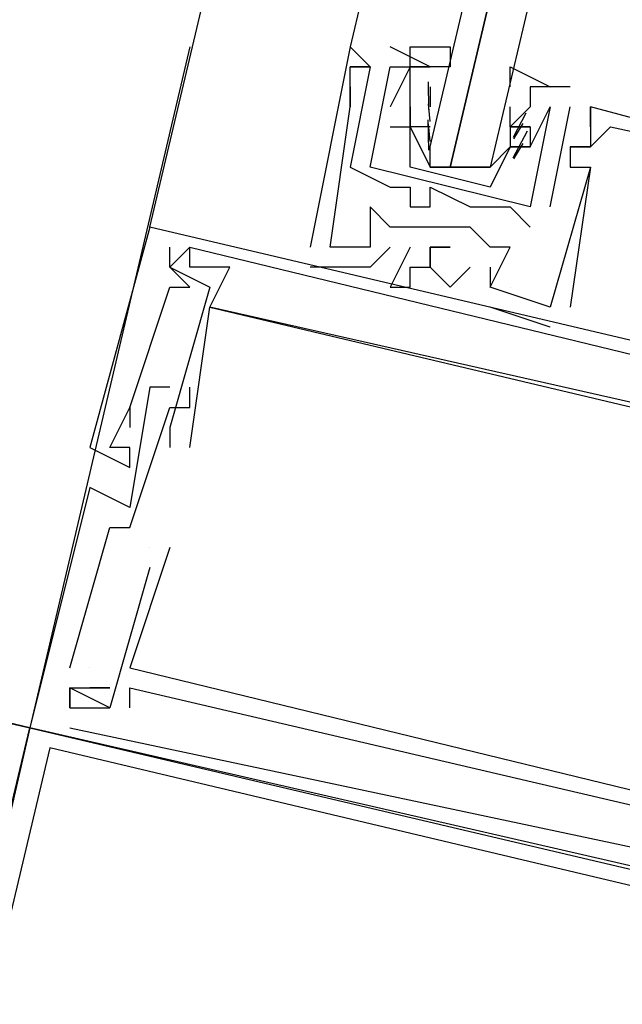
# Model space of a CAD drawing. Header units: feet. Extents: x -79 to 198, y -22 to 181.
# Tile 191 of 256: x 130.727 to 131.128, y 90.367 to 91.022. Entities that reach past the tile are written whole.
import ezdxf

# ---------------------------------------------------------------- set-up
doc = ezdxf.new("R2010")
doc.units = ezdxf.units.FT
doc.layers.add('A-LINEA', color=7, linetype='CONTINUOUS')

msp = doc.modelspace()

# ---------------------------------------------------------------- linework, layer by layer
at = {"layer": 'A-LINEA'}
for p, q in [((130.8133, 90.8844), (132.56, 98.2711)), ((131.3333, 92.6444), (130.9467, 91.0044)), ((130.84, 91.0044), (130.7333, 90.5511)), ((130.9467, 91.0044), (130.9467, 91.0044)), ((130.9467, 91.0044), (130.9467, 91.0044)), ((130.9467, 91.0044), (130.9467, 91.0044)), ((131, 90.9911), (130.9733, 91.0044)), ((130.9733, 91.0044), (130.9733, 91.0044)), ((131, 90.9911), (130.9733, 91.0044)), ((130.9733, 91.0044), (130.9733, 91.0044)), ((130.96, 90.9911), (130.9467, 90.9244)), ((130.9467, 90.9911), (130.9467, 90.9911)), ((130.9467, 90.9911), (130.9467, 90.9911)), ((130.96, 90.9911), (130.9467, 90.9244)), ((130.9467, 90.9911), (130.9467, 90.9911)), ((130.9467, 90.9911), (130.9467, 90.9911)), ((130.9467, 90.9911), (130.9467, 90.9911)), ((130.9467, 90.9911), (130.9467, 90.9911)), ((130.96, 90.9911), (130.96, 90.9911)), ((130.96, 90.9911), (130.96, 90.9911)), ((130.96, 90.9911), (130.96, 90.9911)), ((130.96, 90.9911), (130.96, 90.9911)), ((130.96, 90.9911), (130.96, 90.9911)), ((130.96, 90.9911), (130.96, 90.9911)), ((130.96, 90.9911), (130.96, 90.9911)), ((130.96, 90.9911), (130.96, 90.9911)), ((130.9733, 90.9911), (130.9733, 90.9911)), ((130.9733, 90.9911), (130.9733, 90.9911)), ((130.9733, 90.9911), (130.9733, 90.9911)), ((130.9733, 90.9911), (130.9733, 90.9911)), ((130.9867, 90.9911), (130.9867, 90.9911)), ((130.9867, 90.9911), (130.9867, 90.9911)), ((131, 90.9911), (131, 90.9911)), ((131, 90.9911), (131, 90.9911)), ((130.9467, 90.9778), (130.9467, 90.9778)), ((130.9467, 90.9778), (130.9467, 90.9778)), ((130.9467, 90.9778), (130.9467, 90.9778)), ((130.9867, 90.9778), (130.9867, 90.9778)), ((130.9867, 90.9778), (130.9867, 90.9778)), ((130.9992, 90.9627), (130.9989, 90.981)), ((131, 90.9778), (131, 90.9778)), ((131, 90.9778), (131, 90.9644)), ((131, 90.9778), (131, 90.9778)), ((131.0933, 90.9778), (131.0667, 90.9778)), ((131.0667, 90.9778), (131.0667, 90.9778)), ((131.0933, 90.9778), (131.0667, 90.9778)), ((131.0667, 90.9778), (131.0667, 90.9778)), ((131.0933, 90.9778), (131.0933, 90.9778)), ((131.0933, 90.9778), (131.0933, 90.9778)), ((130.9467, 90.9644), (130.9467, 90.9644)), ((130.9467, 90.9644), (130.9467, 90.9644)), ((130.9467, 90.9644), (130.9467, 90.9644)), ((130.9467, 90.9644), (130.9467, 90.9644)), ((130.9467, 90.9644), (130.9467, 90.9644)), ((130.9467, 90.9644), (130.9467, 90.9644)), ((130.9733, 90.9644), (130.9733, 90.9644)), ((130.9733, 90.9644), (130.9733, 90.9644)), ((130.9867, 90.9644), (130.9867, 90.9644)), ((130.9867, 90.9644), (130.9867, 90.9644)), ((130.9867, 90.9644), (130.9867, 90.9644)), ((130.9867, 90.9644), (130.9867, 90.9644)), ((130.9867, 90.9644), (130.9867, 90.9644)), ((130.9867, 90.9644), (130.9867, 90.9644)), ((130.9999, 90.9547), (130.9988, 90.9665)), ((131, 90.9644), (131, 90.9644)), ((131.0533, 90.9644), (131.0533, 90.9644)), ((131.0533, 90.9511), (131.0533, 90.9644)), ((131.0533, 90.9644), (131.0533, 90.9644)), ((131.08, 90.8978), (131.0933, 90.9644)), ((131.08, 90.9644), (131.08, 90.9644)), ((131.08, 90.8978), (131.0933, 90.9644)), ((131.08, 90.9644), (131.08, 90.9644)), ((131.0933, 90.9644), (131.0933, 90.9644)), ((131.0933, 90.9644), (131.0933, 90.9644)), ((131.1067, 90.9644), (131.1067, 90.9644)), ((131.1067, 90.9644), (131.1067, 90.9644)), ((131.1067, 90.9644), (131.1067, 90.9644)), ((131.1067, 90.9644), (131.1067, 90.9644)), ((131.1067, 90.9644), (131.1067, 90.9644)), ((131.1067, 90.9644), (131.1067, 90.9644)), ((130.9991, 90.9356), (130.9986, 90.9559)), ((131.0636, 90.9603), (131.0552, 90.9441)), ((130.9733, 90.9511), (130.9733, 90.9511)), ((130.9733, 90.9511), (130.9733, 90.9511)), ((130.9867, 90.9511), (130.9867, 90.9511)), ((130.9867, 90.9511), (130.9867, 90.9511)), ((130.9867, 90.9511), (130.9867, 90.9511)), ((130.9867, 90.9511), (130.9867, 90.9511)), ((130.9999, 90.9413), (130.9988, 90.9532)), ((131, 90.9511), (131, 90.9511)), ((131.0533, 90.9511), (131.0533, 90.9511)), ((131.0533, 90.9511), (131.0533, 90.9511)), ((131.0533, 90.9511), (131.0533, 90.9511)), ((131.0618, 90.9533), (131.0556, 90.9432)), ((131.0667, 90.9511), (131.0667, 90.9511)), ((131.0667, 90.9511), (131.0667, 90.9511)), ((131.0667, 90.9511), (131.0667, 90.9511)), ((131.0667, 90.9511), (131.0667, 90.9511)), ((131.1067, 90.9511), (131.1067, 90.9511)), ((131.1067, 90.9511), (131.1067, 90.9511)), ((131.1067, 90.9511), (131.1067, 90.9511)), ((131.1067, 90.9511), (131.1067, 90.9511)), ((131.1067, 90.9511), (131.1067, 90.9511)), ((131.1067, 90.9511), (131.1067, 90.9511)), ((131.12, 90.9511), (131.12, 90.9511)), ((131.12, 90.9511), (131.12, 90.9511)), ((131.12, 90.9511), (131.12, 90.9511)), ((131.0647, 90.9483), (131.055, 90.9303)), ((131.04, 90.9378), (131.04, 90.9378)), ((131.0533, 90.9378), (131.0533, 90.9378)), ((131.0533, 90.9378), (131.0533, 90.9378)), ((131.0618, 90.94), (131.0556, 90.9298)), ((131.0667, 90.9378), (131.0667, 90.9378)), ((131.0667, 90.9378), (131.0667, 90.9378)), ((131.0667, 90.9378), (131.0667, 90.9378)), ((131.0667, 90.9378), (131.0667, 90.9378)), ((131.0933, 90.9378), (131.0933, 90.9378)), ((131.0933, 90.9378), (131.0933, 90.9378)), ((131.0933, 90.9378), (131.0933, 90.9378)), ((131.0933, 90.9378), (131.0933, 90.9378)), ((131.0933, 90.9378), (131.0933, 90.9378)), ((131.0933, 90.9378), (131.0933, 90.9378)), ((131.1067, 90.9378), (131.1067, 90.9378)), ((131.1067, 90.9378), (131.1067, 90.9378)), ((131.1067, 90.9378), (131.1067, 90.9378)), ((131.1067, 90.9378), (131.1067, 90.9378)), ((131.1067, 90.9378), (131.1067, 90.9378)), ((131.1067, 90.9378), (131.1067, 90.9378)), ((131.1067, 90.9378), (131.1067, 90.9378)), ((131.1067, 90.9378), (131.1067, 90.9378)), ((131.1067, 90.9378), (131.1067, 90.9378)), ((130.9467, 90.9244), (130.9467, 90.9244)), ((130.9467, 90.9244), (130.9467, 90.9244)), ((130.96, 90.9244), (130.96, 90.9244)), ((130.96, 90.9244), (130.96, 90.9244)), ((130.96, 90.9244), (130.96, 90.9244)), ((130.96, 90.9244), (130.96, 90.9244)), ((131.04, 90.9111), (130.9867, 90.9244)), ((131, 90.9244), (131, 90.9244)), ((131.0133, 90.9244), (131.0267, 90.9244)), ((131.04, 90.9244), (131.04, 90.9244)), ((131.0933, 90.9244), (131.0933, 90.9244)), ((131.0933, 90.9244), (131.0933, 90.9244)), ((131.0933, 90.9244), (131.0933, 90.9244)), ((131.1067, 90.9244), (131.1067, 90.9244)), ((131.1067, 90.9244), (131.1067, 90.9244)), ((131.1067, 90.9244), (131.1067, 90.9244)), ((131.1067, 90.9244), (131.1067, 90.9244)), ((131.1067, 90.9244), (131.1067, 90.9244)), ((131.1067, 90.9244), (131.1067, 90.9244)), ((130.9733, 90.9111), (130.9733, 90.9111)), ((130.9733, 90.9111), (130.9733, 90.9111)), ((130.9867, 90.9111), (130.9867, 90.9111)), ((130.9867, 90.9111), (130.9867, 90.9111)), ((131, 90.9111), (131, 90.9111)), ((131, 90.9111), (131, 90.9111)), ((130.96, 90.8978), (130.96, 90.8978)), ((130.96, 90.8978), (130.96, 90.8978)), ((130.96, 90.8978), (130.96, 90.8978)), ((130.9867, 90.8978), (130.9867, 90.8978)), ((130.9867, 90.8978), (130.9867, 90.8978)), ((131, 90.8978), (131, 90.8978)), ((131, 90.8978), (131, 90.8978)), ((131.0267, 90.8978), (131.0267, 90.8978)), ((131.0267, 90.8978), (131.0267, 90.8978)), ((131.0533, 90.8978), (131.0533, 90.8978)), ((131.0533, 90.8978), (131.0533, 90.8978)), ((131.0667, 90.8978), (131.0667, 90.8978)), ((131.0667, 90.8978), (131.0667, 90.8978)), ((131.08, 90.8978), (131.08, 90.8978)), ((131.08, 90.8978), (131.08, 90.8978)), ((130.8133, 90.8844), (130.8133, 90.8844)), ((130.8133, 90.8844), (130.8133, 90.8844)), ((130.8133, 90.8844), (130.8133, 90.8844)), ((130.9733, 90.8844), (130.9733, 90.8844)), ((130.9733, 90.8844), (130.9733, 90.8844)), ((130.9733, 90.8844), (130.9733, 90.8844)), ((130.9867, 90.8844), (130.9867, 90.8844)), ((130.9867, 90.8844), (130.9867, 90.8844)), ((130.9867, 90.8844), (130.9867, 90.8844)), ((131, 90.8844), (131, 90.8844)), ((131, 90.8844), (131, 90.8844)), ((131, 90.8844), (131, 90.8844)), ((131.0133, 90.8844), (131.0133, 90.8844)), ((131.0133, 90.8844), (131.0133, 90.8844)), ((131.0133, 90.8844), (131.0133, 90.8844)), ((131.0267, 90.8844), (131.0267, 90.8844)), ((131.0267, 90.8844), (131.0267, 90.8844)), ((131.0267, 90.8844), (131.0267, 90.8844)), ((131.0667, 90.8844), (131.0667, 90.8844)), ((131.0667, 90.8844), (131.0667, 90.8844)), ((130.84, 90.8711), (130.84, 90.8711)), ((130.84, 90.8711), (130.84, 90.8711)), ((130.84, 90.8711), (130.84, 90.8711)), ((130.84, 90.8711), (130.84, 90.8711)), ((130.84, 90.8711), (130.84, 90.8711)), ((130.84, 90.8711), (130.84, 90.8711)), ((130.92, 90.8711), (130.92, 90.8711)), ((130.92, 90.8711), (130.92, 90.8711)), ((130.92, 90.8711), (130.92, 90.8711)), ((130.9333, 90.8711), (130.9333, 90.8711)), ((130.9333, 90.8711), (130.9333, 90.8711)), ((130.9333, 90.8711), (130.9333, 90.8711)), ((130.96, 90.8711), (130.96, 90.8711)), ((130.96, 90.8711), (130.96, 90.8711)), ((130.96, 90.8711), (130.96, 90.8711)), ((130.9733, 90.8711), (130.9733, 90.8711)), ((130.9733, 90.8711), (130.9733, 90.8711)), ((130.9733, 90.8711), (130.9733, 90.8711)), ((130.9867, 90.8711), (130.9867, 90.8711)), ((130.9867, 90.8711), (130.9867, 90.8711)), ((130.9867, 90.8711), (130.9867, 90.8711)), ((131, 90.8711), (131, 90.8711)), ((131, 90.8711), (131, 90.8711)), ((131, 90.8711), (131, 90.8711)), ((131.04, 90.8711), (131.04, 90.8711)), ((131.04, 90.8711), (131.04, 90.8711)), ((131.04, 90.8711), (131.04, 90.8711)), ((131.0533, 90.8711), (131.0533, 90.8711)), ((131.0533, 90.8711), (131.0533, 90.8711)), ((131.0533, 90.8711), (131.0533, 90.8711)), ((130.8267, 90.8578), (130.8267, 90.8578)), ((130.8267, 90.8578), (130.8267, 90.8578)), ((130.8267, 90.8578), (130.8267, 90.8578)), ((130.8267, 90.8578), (130.8267, 90.8578)), ((130.8267, 90.8578), (130.8267, 90.8578)), ((130.8267, 90.8578), (130.8267, 90.8578)), ((130.84, 90.8578), (130.84, 90.8578)), ((130.84, 90.8578), (130.84, 90.8578)), ((130.84, 90.8578), (130.84, 90.8578)), ((130.8667, 90.8578), (130.8667, 90.8578)), ((130.8667, 90.8578), (130.8667, 90.8578)), ((130.8667, 90.8578), (130.8667, 90.8578)), ((130.92, 90.8578), (130.92, 90.8578)), ((130.92, 90.8578), (130.92, 90.8578)), ((130.92, 90.8578), (130.92, 90.8578)), ((130.96, 90.8578), (130.96, 90.8578)), ((130.96, 90.8578), (130.96, 90.8578)), ((130.96, 90.8578), (130.96, 90.8578)), ((130.9867, 90.8578), (130.9867, 90.8578)), ((130.9867, 90.8578), (130.9867, 90.8578)), ((130.9867, 90.8578), (130.9867, 90.8578)), ((131, 90.8578), (131, 90.8578)), ((131, 90.8578), (131, 90.8578)), ((131, 90.8578), (131, 90.8578)), ((131.0267, 90.8578), (131.0267, 90.8578)), ((131.0267, 90.8578), (131.0267, 90.8578)), ((131.0267, 90.8578), (131.0267, 90.8578)), ((131.04, 90.8578), (131.04, 90.8578)), ((131.04, 90.8578), (131.04, 90.8578)), ((131.04, 90.8578), (131.04, 90.8578)), ((130.8267, 90.8444), (130.8267, 90.8444)), ((130.8267, 90.8444), (130.8267, 90.8444)), ((130.8267, 90.8444), (130.8267, 90.8444)), ((130.84, 90.8444), (130.84, 90.8444)), ((130.84, 90.8444), (130.84, 90.8444)), ((130.84, 90.8444), (130.84, 90.8444)), ((130.8533, 90.8444), (130.8533, 90.8444)), ((130.8533, 90.8444), (130.8533, 90.8444)), ((130.8533, 90.8444), (130.8533, 90.8444)), ((130.9733, 90.8444), (130.9733, 90.8444)), ((130.9733, 90.8444), (130.9733, 90.8444)), ((130.9733, 90.8444), (130.9733, 90.8444)), ((130.9867, 90.8444), (130.9867, 90.8444)), ((130.9867, 90.8444), (130.9867, 90.8444)), ((130.9867, 90.8444), (130.9867, 90.8444)), ((131.0133, 90.8444), (131.0133, 90.8444)), ((131.0133, 90.8444), (131.0133, 90.8444)), ((131.0133, 90.8444), (131.0133, 90.8444)), ((131.04, 90.8444), (131.04, 90.8444)), ((131.04, 90.8444), (131.04, 90.8444)), ((131.04, 90.8444), (131.04, 90.8444)), ((131.04, 90.8444), (131.04, 90.8444)), ((131.04, 90.8444), (131.04, 90.8444)), ((131.04, 90.8444), (131.04, 90.8444)), ((131.0533, 90.8444), (131.0533, 90.8444)), ((131.0533, 90.8444), (131.0533, 90.8444)), ((131.0533, 90.8444), (131.0533, 90.8444)), ((130.8533, 90.8311), (130.8533, 90.8311)), ((130.8533, 90.8311), (130.8533, 90.8311)), ((130.8533, 90.8311), (130.8533, 90.8311)), ((130.8533, 90.8311), (130.8533, 90.8311)), ((130.8533, 90.8311), (130.8533, 90.8311)), ((130.8533, 90.8311), (130.8533, 90.8311)), ((131.08, 90.8178), (131.04, 90.8311)), ((131.04, 90.8311), (131.04, 90.8311)), ((131.08, 90.8178), (131.04, 90.8311)), ((131.04, 90.8311), (131.04, 90.8311)), ((131.08, 90.8178), (131.04, 90.8311)), ((131.04, 90.8311), (131.04, 90.8311)), ((131.08, 90.8311), (131.08, 90.8311)), ((131.08, 90.8311), (131.08, 90.8311)), ((131.08, 90.8311), (131.08, 90.8311)), ((131.08, 90.8311), (131.08, 90.8311)), ((131.08, 90.8311), (131.08, 90.8311)), ((131.08, 90.8311), (131.08, 90.8311)), ((131.0933, 90.8311), (131.0933, 90.8311)), ((131.0933, 90.8311), (131.0933, 90.8311)), ((131.0933, 90.8311), (131.0933, 90.8311)), ((131.08, 90.8178), (131.08, 90.8178)), ((131.08, 90.8178), (131.08, 90.8178)), ((131.08, 90.8178), (131.08, 90.8178)), ((130.8133, 90.7778), (130.8133, 90.7778)), ((130.8133, 90.7778), (130.8133, 90.7778)), ((130.8133, 90.7778), (130.8133, 90.7778)), ((130.8267, 90.7778), (130.8267, 90.7778)), ((130.8267, 90.7778), (130.8267, 90.7778)), ((130.8267, 90.7778), (130.8267, 90.7778)), ((130.84, 90.7778), (130.84, 90.7778)), ((130.84, 90.7778), (130.84, 90.7778)), ((130.84, 90.7778), (130.84, 90.7778)), ((130.8, 90.7644), (130.8, 90.7644)), ((130.8, 90.7644), (130.8, 90.7644)), ((130.8, 90.7644), (130.8, 90.7644)), ((130.8, 90.7644), (130.8, 90.7644)), ((130.8, 90.7644), (130.8, 90.7644)), ((130.8, 90.7644), (130.8, 90.7644)), ((130.8267, 90.7644), (130.8267, 90.7644)), ((130.8267, 90.7644), (130.8267, 90.7644)), ((130.8267, 90.7644), (130.8267, 90.7644)), ((130.84, 90.7644), (130.84, 90.7644)), ((130.84, 90.7644), (130.84, 90.7644)), ((130.84, 90.7644), (130.84, 90.7644)), ((130.8, 90.7511), (130.8, 90.7511)), ((130.8, 90.7511), (130.8, 90.7511)), ((130.8, 90.7511), (130.8, 90.7511)), ((130.8267, 90.7511), (130.8267, 90.7511)), ((130.8267, 90.7511), (130.8267, 90.7511)), ((130.8267, 90.7511), (130.8267, 90.7511)), ((130.7733, 90.7378), (130.7733, 90.7378)), ((130.7733, 90.7378), (130.7733, 90.7378)), ((130.7733, 90.7378), (130.7733, 90.7378)), ((130.7867, 90.7378), (130.7867, 90.7378)), ((130.7867, 90.7378), (130.7867, 90.7378)), ((130.7867, 90.7378), (130.7867, 90.7378)), ((130.7867, 90.7378), (130.7867, 90.7378)), ((130.7867, 90.7378), (130.7867, 90.7378)), ((130.7867, 90.7378), (130.7867, 90.7378)), ((130.8, 90.7378), (130.8, 90.7378)), ((130.8, 90.7378), (130.8, 90.7378)), ((130.8, 90.7378), (130.8, 90.7378)), ((130.8267, 90.7378), (130.8267, 90.7378)), ((130.8267, 90.7378), (130.8267, 90.7378)), ((130.8267, 90.7378), (130.8267, 90.7378)), ((130.84, 90.7378), (130.84, 90.7378)), ((130.84, 90.7378), (130.84, 90.7378)), ((130.84, 90.7378), (130.84, 90.7378)), ((130.8, 90.7244), (130.8, 90.7244)), ((130.8, 90.7244), (130.8, 90.7244)), ((130.8, 90.7244), (130.8, 90.7244)), ((130.7733, 90.7111), (130.7733, 90.7111)), ((130.7733, 90.7111), (130.7733, 90.7111)), ((130.7733, 90.7111), (130.7733, 90.7111)), ((130.8, 90.6978), (130.8, 90.6978)), ((130.8, 90.6978), (130.8, 90.6978)), ((130.8, 90.6978), (130.8, 90.6978)), ((130.7867, 90.6844), (130.7867, 90.6844)), ((130.7867, 90.6844), (130.7867, 90.6844)), ((130.7867, 90.6844), (130.7867, 90.6844)), ((130.8, 90.6844), (130.8, 90.6844)), ((130.8, 90.6844), (130.8, 90.6844)), ((130.8, 90.6844), (130.8, 90.6844)), ((130.8133, 90.6711), (130.8133, 90.6711)), ((130.8133, 90.6711), (130.8133, 90.6711)), ((130.8133, 90.6711), (130.8133, 90.6711)), ((130.8133, 90.6711), (130.8133, 90.6711)), ((130.8133, 90.6711), (130.8133, 90.6711)), ((130.8133, 90.6711), (130.8133, 90.6711)), ((130.8267, 90.6711), (130.8267, 90.6711)), ((130.8267, 90.6711), (130.8267, 90.6711)), ((130.8267, 90.6711), (130.8267, 90.6711)), ((130.8133, 90.6578), (130.8133, 90.6578)), ((130.8133, 90.6578), (130.8133, 90.6578)), ((130.8133, 90.6578), (130.8133, 90.6578)), ((130.44, 90.6178), (130.7333, 90.5511)), ((130.76, 90.5911), (130.76, 90.5911)), ((130.76, 90.5911), (130.76, 90.5911)), ((130.76, 90.5911), (130.76, 90.5911)), ((130.7733, 90.5911), (130.7733, 90.5911)), ((130.7733, 90.5911), (130.7733, 90.5911)), ((130.7733, 90.5911), (130.7733, 90.5911)), ((130.8, 90.5911), (130.8, 90.5911)), ((130.8, 90.5911), (130.8, 90.5911)), ((130.8, 90.5911), (130.8, 90.5911)), ((130.76, 90.5778), (130.76, 90.5778)), ((130.76, 90.5778), (130.76, 90.5778)), ((130.76, 90.5778), (130.76, 90.5778)), ((130.76, 90.5778), (130.76, 90.5778)), ((130.76, 90.5778), (130.76, 90.5778)), ((130.76, 90.5778), (130.76, 90.5778)), ((130.7733, 90.5778), (130.7733, 90.5778)), ((130.7733, 90.5778), (130.7733, 90.5778)), ((130.7733, 90.5778), (130.7733, 90.5778)), ((130.7867, 90.5778), (130.7867, 90.5778)), ((130.7867, 90.5778), (130.7867, 90.5778)), ((130.7867, 90.5778), (130.7867, 90.5778)), ((130.8, 90.5778), (130.8, 90.5778)), ((130.8, 90.5778), (130.8, 90.5778)), ((130.8, 90.5778), (130.8, 90.5778)), ((130.76, 90.5644), (130.76, 90.5644)), ((130.76, 90.5644), (130.76, 90.5644)), ((130.76, 90.5644), (130.76, 90.5644)), ((130.76, 90.5644), (130.76, 90.5644)), ((130.76, 90.5644), (130.76, 90.5644)), ((130.76, 90.5644), (130.76, 90.5644)), ((130.7733, 90.5644), (130.7733, 90.5644)), ((130.7733, 90.5644), (130.7733, 90.5644)), ((130.7733, 90.5644), (130.7733, 90.5644)), ((130.7867, 90.5644), (130.7867, 90.5644)), ((130.7867, 90.5644), (130.7867, 90.5644)), ((130.7867, 90.5644), (130.7867, 90.5644)), ((130.7867, 90.5644), (130.7867, 90.5644)), ((130.7867, 90.5644), (130.7867, 90.5644)), ((130.7867, 90.5644), (130.7867, 90.5644)), ((130.8, 90.5644), (130.8, 90.5644)), ((130.8, 90.5644), (130.8, 90.5644)), ((130.8, 90.5644), (130.8, 90.5644)), ((130.7333, 90.5511), (130.7333, 90.5511)), ((130.7333, 90.5511), (130.7333, 90.5511)), ((130.7333, 90.5511), (130.7333, 90.5511)), ((130.76, 90.5511), (131.2, 90.4578)), ((130.76, 90.5511), (130.76, 90.5511)), ((130.76, 90.5511), (131.2, 90.4578)), ((130.76, 90.5511), (130.76, 90.5511)), ((130.76, 90.5511), (131.2, 90.4578)), ((130.76, 90.5511), (130.76, 90.5511))]:
    msp.add_line(p, q, dxfattribs=at)
for points in [[(131.44, 92.6178), (131.04, 90.9244), (131.0267, 90.9244), (131.0133, 90.9244), (131.4133, 92.6178), (131.0133, 90.9244), (131, 90.9244), (131, 90.9378), (131.4, 92.6311)], [(131.04, 90.8444), (131.0533, 90.8711), (131.04, 90.8711), (131.0267, 90.8844), (131.0133, 90.8844), (131, 90.8844), (130.9867, 90.8844), (130.9733, 90.8844), (130.96, 90.8978), (130.96, 90.8711), (130.9333, 90.8711), (130.9467, 90.9644), (130.9467, 90.9778), (130.9467, 90.9644), (130.9467, 90.9911), (130.96, 90.9911), (130.9467, 90.9911), (130.96, 90.9911), (130.9467, 91.0044), (130.92, 90.8711), (130.92, 90.8711)], [(131.04, 90.8444), (131.0533, 90.8711), (131.04, 90.8711), (131.0267, 90.8844), (131.0133, 90.8844), (131, 90.8844), (130.9867, 90.8844), (130.9733, 90.8844), (130.96, 90.8978), (130.96, 90.8711), (130.9333, 90.8711), (130.9467, 90.9644), (130.9467, 90.9778), (130.9467, 90.9644), (130.9467, 90.9911), (130.96, 90.9911), (130.9467, 90.9911), (130.96, 90.9911), (130.9467, 91.0044), (130.92, 90.8711), (130.92, 90.8711)], [(131.04, 90.8444), (131.0533, 90.8711), (131.04, 90.8711), (131.0267, 90.8844), (131.0133, 90.8844), (131, 90.8844), (130.9867, 90.8844), (130.9733, 90.8844), (130.96, 90.8978), (130.96, 90.8711), (130.9333, 90.8711), (130.9467, 90.9644), (130.9467, 90.9778), (130.9467, 90.9644), (130.9467, 90.9911), (130.96, 90.9911), (130.9467, 90.9911), (130.96, 90.9911), (130.9467, 91.0044), (130.92, 90.8711), (130.92, 90.8711)], [(130.9867, 90.9244), (130.9867, 90.9511), (130.9867, 90.9644), (130.9867, 90.9778), (130.9867, 90.9911), (131, 90.9911), (130.9867, 90.9911), (130.9867, 91.0044), (131.0133, 91.0044), (131.0133, 90.9911), (131, 90.9911)], [(131.0667, 90.8978), (130.96, 90.9244), (130.9733, 90.9911), (130.9867, 90.9911), (130.9733, 90.9644)], [(131.0667, 90.8978), (130.96, 90.9244), (130.9733, 90.9911), (130.9867, 90.9911), (130.9733, 90.9644)], [(131.0533, 90.9778), (131.0533, 90.9911), (131.08, 90.9778), (131.0667, 90.9778), (131.0667, 90.9644), (131.0533, 90.9511), (131.0667, 90.9511), (131.0533, 90.9511), (131.0533, 90.9378), (131.04, 90.9111)], [(130.9733, 90.9511), (130.9867, 90.9511), (130.9867, 90.9644), (130.9867, 90.9511), (130.9867, 90.9644), (130.9867, 90.9778)], [(130.9733, 90.9511), (130.9867, 90.9511), (130.9867, 90.9644), (130.9867, 90.9511), (130.9867, 90.9644), (130.9867, 90.9778)], [(131.3067, 90.9111), (131.1067, 90.9644), (131.1067, 90.9511), (131.1067, 90.9644), (131.1067, 90.9511), (131.1067, 90.9378), (131.0933, 90.9378), (131.1067, 90.9378), (131.0933, 90.9378), (131.0933, 90.9244), (131.1067, 90.9244), (131.08, 90.8311), (131.04, 90.8444)], [(131.3067, 90.9111), (131.1067, 90.9644), (131.1067, 90.9511), (131.1067, 90.9644), (131.1067, 90.9511), (131.1067, 90.9378), (131.0933, 90.9378), (131.1067, 90.9378), (131.0933, 90.9378), (131.0933, 90.9244), (131.1067, 90.9244), (131.08, 90.8311), (131.04, 90.8444)], [(131.3067, 90.9111), (131.1067, 90.9644), (131.1067, 90.9511), (131.1067, 90.9644), (131.1067, 90.9511), (131.1067, 90.9378), (131.0933, 90.9378), (131.1067, 90.9378), (131.0933, 90.9378), (131.0933, 90.9244), (131.1067, 90.9244), (131.08, 90.8311), (131.04, 90.8444)], [(131.0667, 90.9511), (131.0533, 90.9511), (131.0667, 90.9511), (131.0667, 90.9378), (131.0533, 90.9378), (131.0667, 90.9378), (131.08, 90.9644), (131.0667, 90.8978)], [(131.0667, 90.9511), (131.0533, 90.9511), (131.0667, 90.9511), (131.0667, 90.9378), (131.0533, 90.9378), (131.0667, 90.9378), (131.08, 90.9644), (131.0667, 90.8978)], [(131, 90.9511), (130.9867, 90.9511), (131, 90.9244), (131.04, 90.9244), (131.0533, 90.9378)], [(131.1067, 90.9378), (131.12, 90.9511), (131.3067, 90.9111), (131.28, 90.7911), (131.2, 90.8044), (131.2133, 90.8044)], [(131.1067, 90.9378), (131.12, 90.9511), (131.3067, 90.9111), (131.28, 90.7911), (131.2, 90.8044), (131.2133, 90.8044)], [(131.1067, 90.9378), (131.12, 90.9511), (131.3067, 90.9111), (131.28, 90.7911), (131.2, 90.8044), (131.2133, 90.8044)], [(130.9467, 90.9244), (130.9733, 90.9111), (130.9867, 90.9111), (130.9867, 90.8978), (131, 90.8978), (131, 90.9111), (131.0267, 90.8978), (131.0533, 90.8978), (131.0667, 90.8844)], [(130.9467, 90.9244), (130.9733, 90.9111), (130.9867, 90.9111), (130.9867, 90.8978), (131, 90.8978), (131, 90.9111), (131.0267, 90.8978), (131.0533, 90.8978), (131.0667, 90.8844)], [(131.1067, 90.9244), (131.1067, 90.9244), (131.0933, 90.8311)], [(131.1067, 90.9244), (131.1067, 90.9244), (131.0933, 90.8311)], [(131.1067, 90.9244), (131.1067, 90.9244), (131.0933, 90.8311)], [(131.48, 90.7244), (131.4933, 90.7244), (130.8133, 90.8844), (130.7733, 90.7378)], [(131.48, 90.7244), (131.4933, 90.7244), (130.8133, 90.8844), (130.7733, 90.7378)], [(131.48, 90.7244), (131.4933, 90.7244), (130.8133, 90.8844), (130.7733, 90.7378)], [(130.8, 90.7644), (130.8267, 90.8444), (130.84, 90.8444), (130.8267, 90.8578), (130.8267, 90.8711)], [(130.8, 90.7644), (130.8267, 90.8444), (130.84, 90.8444), (130.8267, 90.8578), (130.8267, 90.8711)], [(130.8, 90.7644), (130.8267, 90.8444), (130.84, 90.8444), (130.8267, 90.8578), (130.8267, 90.8711)], [(131.3733, 90.7378), (131.36, 90.7111), (131.2667, 90.7378), (131.2667, 90.7511), (131.28, 90.7511), (131.2667, 90.7511), (131.2667, 90.7378), (130.8533, 90.8311), (130.8667, 90.8578), (130.84, 90.8578), (130.84, 90.8711), (130.8267, 90.8578), (130.8533, 90.8444), (130.8267, 90.7511), (130.8267, 90.7378)], [(131.3733, 90.7378), (131.36, 90.7111), (131.2667, 90.7378), (131.2667, 90.7511), (131.28, 90.7511), (131.2667, 90.7511), (131.2667, 90.7378), (130.8533, 90.8311), (130.8667, 90.8578), (130.84, 90.8578), (130.84, 90.8711), (130.8267, 90.8578), (130.8533, 90.8444), (130.8267, 90.7511), (130.8267, 90.7378)], [(131.3733, 90.7378), (131.36, 90.7111), (131.2667, 90.7378), (131.2667, 90.7511), (131.28, 90.7511), (131.2667, 90.7511), (131.2667, 90.7378), (130.8533, 90.8311), (130.8667, 90.8578), (130.84, 90.8578), (130.84, 90.8711), (130.8267, 90.8578), (130.8533, 90.8444), (130.8267, 90.7511), (130.8267, 90.7378)], [(130.84, 90.8711), (131.28, 90.7644), (131.28, 90.7511), (131.2667, 90.7511), (131.2667, 90.7378), (131.28, 90.7378), (131.2933, 90.7644), (131.3733, 90.7378), (131.36, 90.6844), (131.3733, 90.6844), (131.36, 90.5911)], [(130.84, 90.8711), (131.28, 90.7644), (131.28, 90.7511), (131.2667, 90.7511), (131.2667, 90.7378), (131.28, 90.7378), (131.2933, 90.7644), (131.3733, 90.7378), (131.36, 90.6844), (131.3733, 90.6844), (131.36, 90.5911)], [(130.84, 90.8711), (131.28, 90.7644), (131.28, 90.7511), (131.2667, 90.7511), (131.2667, 90.7378), (131.28, 90.7378), (131.2933, 90.7644), (131.3733, 90.7378), (131.36, 90.6844), (131.3733, 90.6844), (131.36, 90.5911)], [(130.9733, 90.8711), (130.9733, 90.8711), (130.96, 90.8578), (130.96, 90.8578), (130.92, 90.8578)], [(130.9733, 90.8711), (130.9733, 90.8711), (130.96, 90.8578), (130.96, 90.8578), (130.92, 90.8578)], [(130.9733, 90.8711), (130.9733, 90.8711), (130.96, 90.8578), (130.96, 90.8578), (130.92, 90.8578)], [(130.9867, 90.8711), (130.9733, 90.8444), (130.9867, 90.8444), (130.9867, 90.8578), (131, 90.8578)], [(130.9867, 90.8711), (130.9733, 90.8444), (130.9867, 90.8444), (130.9867, 90.8578), (131, 90.8578)], [(130.9867, 90.8711), (130.9733, 90.8444), (130.9867, 90.8444), (130.9867, 90.8578), (131, 90.8578)], [(131.0133, 90.8711), (131, 90.8711), (131, 90.8578), (131, 90.8711), (131.0133, 90.8711), (131, 90.8711)], [(131.0133, 90.8711), (131, 90.8711), (131, 90.8578), (131, 90.8711), (131.0133, 90.8711), (131, 90.8711)], [(131.0133, 90.8711), (131, 90.8711), (131, 90.8578), (131, 90.8711), (131.0133, 90.8711), (131, 90.8711)], [(131, 90.8578), (131.0133, 90.8444), (131.0267, 90.8578), (131.0267, 90.8578)], [(131, 90.8578), (131.0133, 90.8444), (131.0267, 90.8578), (131.0267, 90.8578)], [(131, 90.8578), (131.0133, 90.8444), (131.0267, 90.8578), (131.0267, 90.8578)], [(131.04, 90.8578), (131.04, 90.8444), (131.04, 90.8444)], [(131.04, 90.8578), (131.04, 90.8444), (131.04, 90.8444)], [(131.04, 90.8578), (131.04, 90.8444), (131.04, 90.8444)], [(130.84, 90.7378), (130.8533, 90.8311), (131.36, 90.7111), (131.3333, 90.6178), (131.3333, 90.6178), (131.3467, 90.6311), (131.36, 90.7111)], [(130.84, 90.7378), (130.8533, 90.8311), (131.36, 90.7111), (131.3333, 90.6178), (131.3333, 90.6178), (131.3467, 90.6311), (131.36, 90.7111)], [(130.84, 90.7378), (130.8533, 90.8311), (131.36, 90.7111), (131.3333, 90.6178), (131.3333, 90.6178), (131.3467, 90.6311), (131.36, 90.7111)], [(130.8267, 90.7778), (130.8133, 90.7778), (130.8, 90.6978), (130.7733, 90.7111), (130.7333, 90.5511), (131.4133, 90.3911), (131.4133, 90.4044), (131.4, 90.4044)], [(130.8267, 90.7778), (130.8133, 90.7778), (130.8, 90.6978), (130.7733, 90.7111), (130.7333, 90.5511), (131.4133, 90.3911), (131.4133, 90.4044), (131.4, 90.4044)], [(130.8267, 90.7778), (130.8133, 90.7778), (130.8, 90.6978), (130.7733, 90.7111), (130.7333, 90.5511), (131.4133, 90.3911), (131.4133, 90.4044), (131.4, 90.4044)], [(130.76, 90.5911), (130.7867, 90.6844), (130.8, 90.6844), (130.8267, 90.7644), (130.84, 90.7644), (130.84, 90.7778)], [(130.76, 90.5911), (130.7867, 90.6844), (130.8, 90.6844), (130.8267, 90.7644), (130.84, 90.7644), (130.84, 90.7778)], [(130.76, 90.5911), (130.7867, 90.6844), (130.8, 90.6844), (130.8267, 90.7644), (130.84, 90.7644), (130.84, 90.7778)], [(130.7733, 90.7378), (130.8, 90.7244), (130.8, 90.7378), (130.7867, 90.7378), (130.8, 90.7644), (130.8, 90.7511)], [(130.7733, 90.7378), (130.8, 90.7244), (130.8, 90.7378), (130.7867, 90.7378), (130.8, 90.7644), (130.8, 90.7511)], [(130.7733, 90.7378), (130.8, 90.7244), (130.8, 90.7378), (130.7867, 90.7378), (130.8, 90.7644), (130.8, 90.7511)], [(130.8267, 90.6711), (130.8, 90.5911), (131.2933, 90.4711), (131.32, 90.5511), (131.32, 90.5511), (131.3333, 90.5511)], [(130.8267, 90.6711), (130.8, 90.5911), (131.2933, 90.4711), (131.32, 90.5511), (131.32, 90.5511), (131.3333, 90.5511)], [(130.8267, 90.6711), (130.8, 90.5911), (131.2933, 90.4711), (131.32, 90.5511), (131.32, 90.5511), (131.3333, 90.5511)], [(130.8133, 90.6578), (130.7867, 90.5644), (130.76, 90.5778), (130.76, 90.5644), (130.7733, 90.5644), (130.7867, 90.5644)], [(130.8133, 90.6578), (130.7867, 90.5644), (130.76, 90.5778), (130.76, 90.5644), (130.7733, 90.5644), (130.7867, 90.5644)], [(130.8133, 90.6578), (130.7867, 90.5644), (130.76, 90.5778), (130.76, 90.5644), (130.7733, 90.5644), (130.7867, 90.5644)], [(130.7333, 90.5511), (130.4533, 90.6178), (130.32, 90.0578), (130.6, 89.9911), (130.7333, 90.5511)], [(130.76, 90.5644), (130.76, 90.5778), (130.7867, 90.5778), (130.7733, 90.5778)], [(130.76, 90.5644), (130.76, 90.5778), (130.7867, 90.5778), (130.7733, 90.5778)], [(130.76, 90.5644), (130.76, 90.5778), (130.7867, 90.5778), (130.7733, 90.5778)], [(130.8, 90.5644), (130.8, 90.5778), (131.2, 90.4844), (131.2, 90.4711), (131.2133, 90.4578)], [(130.8, 90.5644), (130.8, 90.5778), (131.2, 90.4844), (131.2, 90.4711), (131.2133, 90.4578)], [(130.8, 90.5644), (130.8, 90.5778), (131.2, 90.4844), (131.2, 90.4711), (131.2133, 90.4578)], [(130.5467, 89.7378), (131.36, 89.5511), (131.5467, 90.3644), (130.7333, 90.5511), (130.5467, 89.7378)], [(130.56, 89.7511), (131.3467, 89.5644), (131.5333, 90.3511), (130.7467, 90.5378), (130.56, 89.7511)]]:
    msp.add_lwpolyline(points, dxfattribs=at)

doc.saveas('drawing.dxf')
